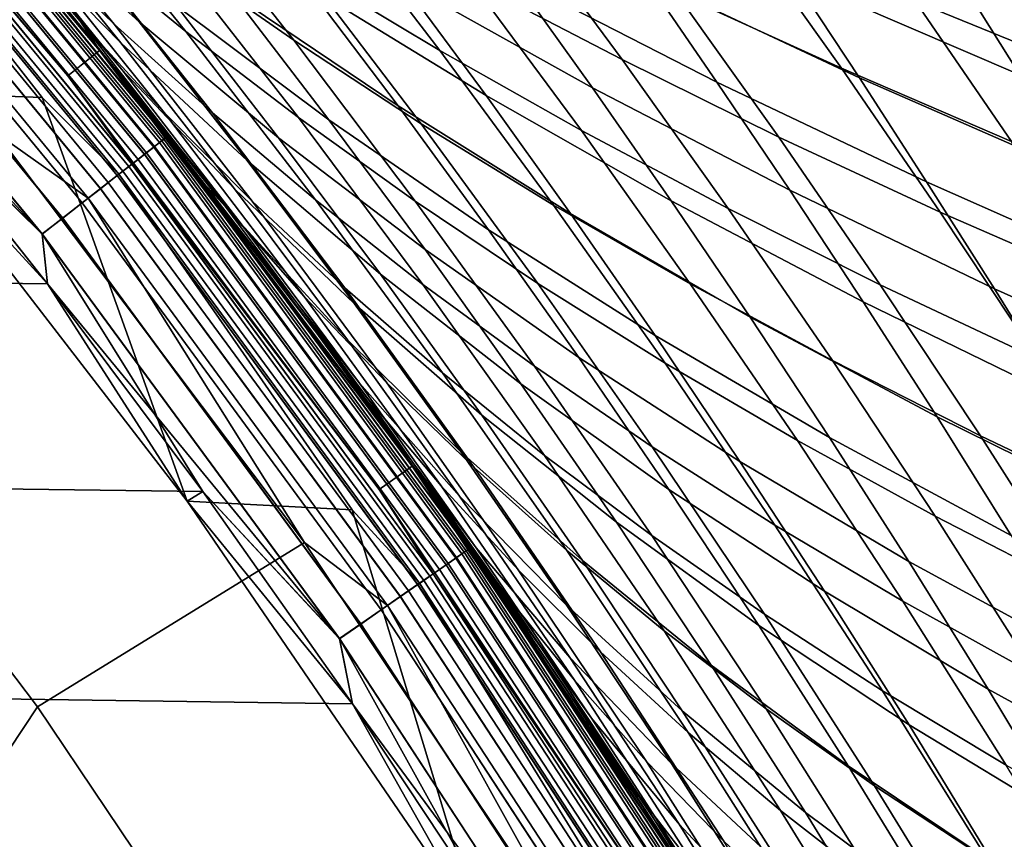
# Model space of a CAD drawing. Header units: metres. Extents: x -25 to 132, y -25 to 25.
# Tile 149 of 256: x 19.33 to 21.98, y 13.46 to 15.67. Entities that reach past the tile are written whole.
import ezdxf

# ---------------------------------------------------------------- set-up
doc = ezdxf.new("R2010")
doc.units = ezdxf.units.M
doc.layers.add('solid_12_061_071_XXX', color=7, linetype='CONTINUOUS')

msp = doc.modelspace()

# ---------------------------------------------------------------- linework, layer by layer
at = {"layer": 'solid_12_061_071_XXX'}
for points in [[(19.54442, 15.586135, 100.201744), (18.639751, 16.65748, 100.201744), (18.558386, 16.584763, 112.706161), (19.459101, 15.518101, 112.706161)], [(18.849251, 16.415827, 100.166801), (18.639751, 16.65748, 100.201744), (19.54442, 15.586135, 100.201744)], [(19.656219, 15.447753, 16.565027), (19.545805, 15.587223, 0.5), (18.641071, 16.658646, 0.5), (19.409792, 15.756267, 16.934931)], [(18.848827, 16.415459, 0.428843), (18.641071, 16.658646, 0.5), (19.545805, 15.587223, 0.5)], [(18.641071, 16.658646, 99), (19.545805, 15.587223, 99), (19.244074, 15.958245, 87.241516), (18.939718, 16.318304, 86.859993)], [(18.848896, 16.415518, 99.070518), (19.545805, 15.587223, 99), (18.641071, 16.658646, 99)], [(18.760536, 16.338566, 112.877182), (19.459101, 15.518101, 112.706161), (18.558386, 16.584763, 112.706161)], [(18.726673, 16.309074, 100.003029), (19.389662, 15.459431, 100), (18.927996, 15.477331, 100), (18.492214, 16.522438, 100)], [(19.706413, 15.338118, 100.100952), (18.831547, 16.40041, 100.100952), (18.842587, 16.410023, 100.132843), (19.717964, 15.347108, 100.132843)], [(18.848827, 16.415459, 0.428843), (19.724497, 15.352192, 0.428843), (19.712515, 15.342866, 0.359065), (18.837378, 16.405485, 0.359065)], [(19.724569, 15.352248, 99.070518), (18.848896, 16.415518, 99.070518), (18.837513, 16.405605, 99.14032), (19.712656, 15.342977, 99.14032)], [(19.717964, 15.347108, 100.132843), (18.842587, 16.410023, 100.132843), (18.849251, 16.415827, 100.166801), (19.724939, 15.352537, 100.166801)], [(18.848827, 16.415459, 0.428843), (19.545805, 15.587223, 0.5), (19.724497, 15.352192, 0.428843)], [(19.724569, 15.352248, 99.070518), (19.545805, 15.587223, 99), (18.848896, 16.415518, 99.070518)], [(19.724939, 15.352537, 100.166801), (18.849251, 16.415827, 100.166801), (19.54442, 15.586135, 100.201744)], [(18.818546, 16.389088, 0.292163), (19.69281, 15.327529, 0.292163), (19.665785, 15.306495, 0.229499), (18.792723, 16.366596, 0.229499)], [(19.69302, 15.327693, 99.207253), (18.818748, 16.389261, 99.207253), (18.792984, 16.366823, 99.269958), (19.666059, 15.306708, 99.269958)], [(19.671135, 15.310658, 100.047203), (18.797834, 16.371048, 100.047203), (18.816475, 16.387283, 100.072105), (19.690641, 15.325842, 100.072105)], [(19.690641, 15.325842, 100.072105), (18.816475, 16.387283, 100.072105), (18.831547, 16.40041, 100.100952), (19.706413, 15.338118, 100.100952)], [(18.837378, 16.405485, 0.359065), (19.712515, 15.342866, 0.359065), (19.69281, 15.327529, 0.292163), (18.818546, 16.389088, 0.292163)], [(19.712656, 15.342977, 99.14032), (18.837513, 16.405605, 99.14032), (18.818748, 16.389261, 99.207253), (19.69302, 15.327693, 99.207253)], [(18.792723, 16.366596, 0.229499), (19.665785, 15.306495, 0.229499), (19.63199, 15.280192, 0.172354), (18.760429, 16.338472, 0.172354)], [(19.666059, 15.306708, 99.269958), (18.792984, 16.366823, 99.269958), (18.760746, 16.338749, 99.327164), (19.632322, 15.280451, 99.327164)], [(19.648493, 15.293036, 100.027), (18.776197, 16.352205, 100.027), (18.797834, 16.371048, 100.047203), (19.671135, 15.310658, 100.047203)], [(19.604746, 15.534933, 18.1369), (19.158802, 16.06052, 17.319479), (18.903141, 16.360661, 17.719604), (19.280058, 15.936296, 18.654728)], [(18.937243, 16.370224, 85.717216), (19.331888, 15.901996, 86.23175), (19.584206, 15.657393, 85.942322), (19.205074, 16.120754, 85.442764)], [(18.983341, 16.355886, 20.824303), (19.358847, 16.025715, 21.90509), (19.651258, 15.664145, 21.37718), (19.293407, 15.98825, 20.281797)], [(18.760429, 16.338472, 0.172354), (19.63199, 15.280192, 0.172354), (19.592117, 15.249158, 0.121892), (18.722326, 16.305288, 0.121892)], [(19.632322, 15.280451, 99.327164), (18.760746, 16.338749, 99.327164), (18.722692, 16.305607, 99.377686), (19.592501, 15.249455, 99.377686)], [(19.596668, 15.252699, 100.003029), (18.726673, 16.309074, 100.003029), (18.752232, 16.331333, 100.012123), (19.623413, 15.273516, 100.012123)], [(19.632103, 15.28028, 112.877182), (18.760536, 16.338566, 112.877182), (18.737247, 16.318283, 113.046471), (19.607733, 15.261312, 113.046471)], [(19.623413, 15.273516, 100.012123), (18.752232, 16.331333, 100.012123), (18.776197, 16.352205, 100.027), (19.648493, 15.293036, 100.027)], [(19.632103, 15.28028, 112.877182), (19.459101, 15.518101, 112.706161), (18.760536, 16.338566, 112.877182)], [(18.722326, 16.305288, 0.121892), (19.592117, 15.249158, 0.121892), (19.546978, 15.214025, 0.079142), (18.67919, 16.267721, 0.079142)], [(19.592501, 15.249455, 99.377686), (18.722692, 16.305607, 99.377686), (18.679598, 16.268076, 99.420509), (19.547405, 15.214356, 99.420509)], [(19.607733, 15.261312, 113.046471), (18.737247, 16.318283, 113.046471), (18.699492, 16.285402, 113.211105), (19.568222, 15.230559, 113.211105)], [(19.596668, 15.252699, 100.003029), (19.389662, 15.459431, 100), (18.726673, 16.309074, 100.003029)], [(19.492197, 15.665988, 87.023964), (19.089848, 16.153944, 86.515305), (18.939718, 16.318304, 86.859993), (19.244074, 15.958245, 87.241516)], [(18.953238, 16.323805, 19.19224), (19.293407, 15.98825, 20.281797), (19.602104, 15.607555, 19.758593), (19.280058, 15.936296, 18.654728)], [(19.113899, 16.322521, 84.661499), (19.484793, 15.876698, 85.165367), (19.777132, 15.637538, 84.886162), (19.4212, 16.07929, 84.398033)], [(19.568222, 15.230559, 113.211105), (18.699492, 16.285402, 113.211105), (18.647764, 16.240353, 113.368919), (19.514093, 15.188428, 113.368919)], [(18.67919, 16.267721, 0.079142), (19.546978, 15.214025, 0.079142), (19.497494, 15.175508, 0.044977), (18.631903, 16.226538, 0.044977)], [(19.547405, 15.214356, 99.420509), (18.679598, 16.268076, 99.420509), (18.632343, 16.226923, 99.454758), (19.497955, 15.175868, 99.454758)], [(19.39183, 16.269516, 83.640076), (19.739151, 15.843318, 84.130852), (20.068352, 15.614464, 83.860794), (19.735186, 16.037329, 83.386124)], [(18.631903, 16.226538, 0.044977), (19.497494, 15.175508, 0.044977), (19.444674, 15.134397, 0.020093), (18.581427, 16.182579, 0.020093)], [(19.497955, 15.175868, 99.454758), (18.632343, 16.226923, 99.454758), (18.581892, 16.182983, 99.479729), (19.44516, 15.134775, 99.479729)], [(19.514093, 15.188428, 113.368919), (18.647764, 16.240353, 113.368919), (19.266027, 15.364128, 113.5177)], [(19.768414, 16.217562, 82.658684), (20.09273, 15.808471, 83.134224), (20.462217, 15.586196, 82.881134), (20.151348, 15.992557, 82.422348)], [(18.581427, 16.182579, 0.020093), (19.444674, 15.134397, 0.020093), (19.389593, 15.091527, 0.004998), (18.528793, 16.13674, 0.004998)], [(19.44516, 15.134775, 99.479729), (18.581892, 16.182983, 99.479729), (18.529272, 16.137157, 99.494911), (19.390095, 15.091917, 99.494911)], [(19.089848, 16.153944, 86.515305), (19.492197, 15.665988, 87.023964), (19.718544, 15.419693, 86.725891), (19.331888, 15.901996, 86.23175)], [(20.243811, 16.168686, 81.72683), (20.545937, 15.774453, 82.185005), (20.953665, 15.561909, 81.948776), (20.664074, 15.953962, 81.507683)], [(18.528793, 16.13674, 0.004998), (19.389593, 15.091527, 0.004998), (18.518532, 16.041004)], [(19.390095, 15.091917, 99.494911), (18.529272, 16.137157, 99.494911), (18.969107, 15.505578, 99.5)], [(19.205074, 16.120754, 85.442764), (19.584206, 15.657393, 85.942322), (19.848858, 15.418087, 85.649849), (19.484793, 15.876698, 85.165367)], [(20.817471, 16.124512, 80.853188), (21.098515, 15.743129, 81.291954), (21.545027, 15.538839, 81.077225), (21.275574, 15.918505, 80.655884)], [(19.4212, 16.07929, 84.398033), (19.777132, 15.637538, 84.886162), (20.080675, 15.405528, 84.603325), (19.739151, 15.843318, 84.130852)], [(19.64455, 16.06591, 25.134111), (20.106571, 15.759961, 26.198725), (20.349834, 15.436944, 25.678576), (19.903833, 15.738308, 24.598866)], [(19.863983, 16.072561, 26.736568), (20.359688, 15.773836, 27.789116), (20.586752, 15.465245, 27.266691), (20.106571, 15.759961, 26.198725)], [(20.133797, 16.072653, 28.328827), (20.662668, 15.781617, 29.368372), (20.873543, 15.486276, 28.844408), (20.359688, 15.773836, 27.789116)], [(20.453398, 16.067797, 29.909201), (21.014795, 15.784761, 30.934616), (21.209564, 15.501568, 30.409876), (20.662668, 15.781617, 29.368372)], [(21.483543, 16.089266, 80.04261), (21.744961, 15.718899, 80.460335), (22.228159, 15.521468, 80.271851), (21.977413, 15.890519, 79.871841)], [(-18.518618, 16.040905), (18.969107, 15.505577), (19.40428, 14.957401), (-18.969191, 15.505476)], [(19.389593, 15.091527, 0.004998), (18.969107, 15.505577), (18.518532, 16.041004)], [(19.926769, 15.119481, 17.638754), (19.409792, 15.756267, 16.934931), (19.158802, 16.06052, 17.319479), (19.604746, 15.534933, 18.1369)], [(19.476004, 16.050945, 23.523106), (19.903833, 15.738308, 24.598866), (20.163244, 15.399614, 24.081722), (19.751919, 15.707046, 22.991175)], [(19.735186, 16.037329, 83.386124), (20.068352, 15.614464, 83.860794), (20.412149, 15.388896, 83.592606), (20.09273, 15.808471, 83.134224)], [(20.82198, 16.059347, 31.475803), (21.415081, 15.784692, 32.486202), (21.59392, 15.512645, 31.961437), (21.014795, 15.784761, 30.934616)], [(21.238504, 16.048635, 33.026985), (21.862673, 15.782437, 34.020985), (22.025795, 15.520621, 33.496979), (21.415081, 15.784692, 32.486202)], [(19.358847, 16.025715, 21.90509), (19.751919, 15.707046, 22.991175), (20.027361, 15.351354, 22.477747), (19.651258, 15.664145, 21.37718)], [(21.702093, 16.036621, 34.560585), (22.356531, 15.77914, 35.537285), (22.50419, 15.52671, 35.014801), (21.862673, 15.782437, 34.020985)], [(19.293407, 15.98825, 20.281797), (19.651258, 15.664145, 21.37718), (19.942533, 15.290051, 20.868172), (19.602104, 15.607555, 19.758593)], [(20.151348, 15.992557, 82.422348), (20.462217, 15.586196, 82.881134), (20.843939, 15.370764, 82.627213), (20.545937, 15.774453, 82.185005)], [(19.545805, 15.587223, 99), (19.539572, 15.595035, 87.607056), (19.244074, 15.958245, 87.241516)], [(19.492197, 15.665988, 87.023964), (19.244074, 15.958245, 87.241516), (19.539572, 15.595035, 87.607056)], [(19.280058, 15.936296, 18.654728), (19.602104, 15.607555, 19.758593), (19.908937, 15.213572, 19.254681), (19.604746, 15.534933, 18.1369)], [(20.664074, 15.953962, 81.507683), (20.953665, 15.561909, 81.948776), (21.376078, 15.353244, 81.715988), (21.098515, 15.743129, 81.291954)], [(21.275574, 15.918505, 80.655884), (21.545027, 15.538839, 81.077225), (22.003408, 15.340915, 80.864555), (21.744961, 15.718899, 80.460335)], [(19.331888, 15.901996, 86.23175), (19.718544, 15.419693, 86.725891), (19.955713, 15.180575, 86.421989), (19.584206, 15.657393, 85.942322)], [(21.977413, 15.890519, 79.871841), (22.228159, 15.521468, 80.271851), (22.72349, 15.327902, 80.089066), (22.482903, 15.69564, 79.706535)], [(19.484793, 15.876698, 85.165367), (19.848858, 15.418087, 85.649849), (20.126566, 15.18357, 85.355446), (19.777132, 15.637538, 84.886162)], [(19.739151, 15.843318, 84.130852), (20.080675, 15.405528, 84.603325), (20.396015, 15.180531, 84.317734), (20.068352, 15.614464, 83.860794)], [(20.09273, 15.808471, 83.134224), (20.412149, 15.388896, 83.592606), (20.768444, 15.169836, 83.323372), (20.462217, 15.586196, 82.881134)], [(20.359688, 15.773836, 27.789116), (20.873543, 15.486276, 28.844408), (21.085716, 15.181564, 28.33729), (20.586752, 15.465245, 27.266691)], [(20.545937, 15.774453, 82.185005), (20.843939, 15.370764, 82.627213), (21.239342, 15.16084, 82.374527), (20.953665, 15.561909, 81.948776)], [(20.662668, 15.781617, 29.368372), (21.209564, 15.501568, 30.409876), (21.406048, 15.20959, 29.901556), (20.873543, 15.486276, 28.844408)], [(21.014795, 15.784761, 30.934616), (21.59392, 15.512645, 31.961437), (21.774803, 15.232338, 31.452667), (21.209564, 15.501568, 30.409876)], [(21.415081, 15.784692, 32.486202), (22.025795, 15.520621, 33.496979), (22.191259, 15.251026, 32.988529), (21.59392, 15.512645, 31.961437)], [(21.862673, 15.782437, 34.020985), (22.50419, 15.52671, 35.014801), (22.654461, 15.266949, 34.507446), (22.025795, 15.520621, 33.496979)], [(19.926769, 15.119481, 17.638754), (19.656219, 15.447753, 16.565027), (19.409792, 15.756267, 16.934931)], [(20.106571, 15.759961, 26.198725), (20.586752, 15.465245, 27.266691), (20.81464, 15.146664, 26.761528), (20.349834, 15.436944, 25.678576)], [(19.903833, 15.738308, 24.598866), (20.349834, 15.436944, 25.678576), (20.593401, 15.103288, 25.176105), (20.163244, 15.399614, 24.081722)], [(21.098515, 15.743129, 81.291954), (21.376078, 15.353244, 81.715988), (21.811159, 15.151076, 81.484474), (21.545027, 15.538839, 81.077225)], [(21.744961, 15.718899, 80.460335), (22.003408, 15.340915, 80.864555), (22.476057, 15.145173, 80.659004), (22.228159, 15.521468, 80.271851)], [(19.751919, 15.707046, 22.991175), (20.163244, 15.399614, 24.081722), (20.422386, 15.049608, 23.582664), (20.027361, 15.351354, 22.477747)], [(19.492197, 15.665988, 87.023964), (19.539572, 15.595035, 87.607056), (19.885649, 15.16328, 87.511749)], [(19.492197, 15.665988, 87.023964), (19.885649, 15.16328, 87.511749), (20.096703, 14.923276, 87.199631), (19.718544, 15.419693, 86.725891)], [(19.584206, 15.657393, 85.942322), (19.955713, 15.180575, 86.421989), (20.205664, 14.946614, 86.11496), (19.848858, 15.418087, 85.649849)], [(19.651258, 15.664145, 21.37718), (20.027361, 15.351354, 22.477747), (20.301899, 14.983644, 21.982811), (19.942533, 15.290051, 20.868172)], [(19.777132, 15.637538, 84.886162), (20.126566, 15.18357, 85.355446), (20.416027, 14.956071, 85.057533), (20.080675, 15.405528, 84.603325)], [(20.068352, 15.614464, 83.860794), (20.396015, 15.180531, 84.317734), (20.726355, 14.958758, 84.033875), (20.412149, 15.388896, 83.592606)], [(20.387596, 14.465749, 100.201744), (19.54442, 15.586135, 100.201744), (19.459101, 15.518101, 112.706161), (20.298594, 14.402611, 112.706161)], [(19.545805, 15.587223, 99), (19.826181, 15.229004, 87.957153), (19.539572, 15.595035, 87.607056)], [(19.885649, 15.16328, 87.511749), (19.539572, 15.595035, 87.607056), (19.826181, 15.229004, 87.957153)], [(19.724939, 15.352537, 100.166801), (19.54442, 15.586135, 100.201744), (20.387596, 14.465749, 100.201744)], [(20.597668, 14.168137, 15.219854), (20.389038, 14.466759, 0.5), (19.545805, 15.587223, 0.5), (20.368748, 14.495314, 15.536815)], [(19.724497, 15.352192, 0.428843), (19.545805, 15.587223, 0.5), (20.389038, 14.466759, 0.5)], [(20.135479, 14.817641, 15.866445), (20.368748, 14.495314, 15.536815), (19.545805, 15.587223, 0.5)], [(19.898014, 15.135028, 16.209047), (20.135479, 14.817641, 15.866445), (19.545805, 15.587223, 0.5)], [(19.656219, 15.447753, 16.565027), (19.898014, 15.135028, 16.209047), (19.545805, 15.587223, 0.5)], [(19.545805, 15.587223, 99), (20.389038, 14.466759, 99), (20.104141, 14.860132, 88.292259), (19.826181, 15.229004, 87.957153)], [(19.724569, 15.352248, 99.070518), (20.389038, 14.466759, 99), (19.545805, 15.587223, 99)], [(19.602104, 15.607555, 19.758593), (19.942533, 15.290051, 20.868172), (20.232208, 14.903203, 20.378054), (19.908937, 15.213572, 19.254681)], [(20.462217, 15.586196, 82.881134), (20.768444, 15.169836, 83.323372), (21.137545, 14.957534, 83.053497), (20.843939, 15.370764, 82.627213)], [(20.953665, 15.561909, 81.948776), (21.239342, 15.16084, 82.374527), (21.649923, 14.954769, 82.12532), (21.376078, 15.353244, 81.715988)], [(19.604746, 15.534933, 18.1369), (19.908937, 15.213572, 19.254681), (20.213408, 14.806065, 18.770056), (19.926769, 15.119481, 17.638754)], [(21.545027, 15.538839, 81.077225), (21.811159, 15.151076, 81.484474), (22.258688, 14.955219, 81.255325), (22.003408, 15.340915, 80.864555)], [(19.632103, 15.28028, 112.877182), (20.298594, 14.402611, 112.706161), (19.459101, 15.518101, 112.706161)], [(21.59392, 15.512645, 31.961437), (22.191259, 15.251026, 32.988529), (22.358866, 14.973505, 32.495621), (21.774803, 15.232338, 31.452667)], [(-18.969191, 15.505476), (19.40428, 14.957401), (19.823538, 14.397126), (-19.40436, 14.957298)], [(19.390095, 15.091917, 99.494911), (18.969107, 15.505578, 99.5), (18.927984, 15.477334, 99.5), (19.40428, 14.957402, 99.5)], [(19.389593, 15.091527, 0.004998), (19.40428, 14.957401), (18.969107, 15.505577)], [(20.873543, 15.486276, 28.844408), (21.406048, 15.20959, 29.901556), (21.603956, 14.908624, 29.409634), (21.085716, 15.181564, 28.33729)], [(21.209564, 15.501568, 30.409876), (21.774803, 15.232338, 31.452667), (21.95751, 14.943607, 30.959866), (21.406048, 15.20959, 29.901556)], [(18.927984, 15.477334, 99.5), (19.780718, 14.371491, 99.5), (19.40428, 14.957402, 99.5)], [(18.927996, 15.477331, 100), (19.780659, 14.371572, 100), (19.780718, 14.371491, 99.5), (18.927984, 15.477334, 99.5)], [(19.780659, 14.371572, 100), (18.927996, 15.477331, 100), (19.389662, 15.459431, 100)], [(19.596668, 15.252699, 100.003029), (20.22604, 14.347836, 100), (19.780659, 14.371572, 100), (19.389662, 15.459431, 100)], [(20.586752, 15.465245, 27.266691), (21.085716, 15.181564, 28.33729), (21.298866, 14.867267, 27.846998), (20.81464, 15.146664, 26.761528)], [(20.245584, 14.689713, 17.160288), (19.898014, 15.135028, 16.209047), (19.656219, 15.447753, 16.565027), (19.926769, 15.119481, 17.638754)], [(20.349834, 15.436944, 25.678576), (20.81464, 15.146664, 26.761528), (21.043009, 14.817873, 26.273613), (20.593401, 15.103288, 25.176105)], [(19.718544, 15.419693, 86.725891), (20.096703, 14.923276, 87.199631), (20.319118, 14.690256, 86.881767), (19.955713, 15.180575, 86.421989)], [(19.848858, 15.418087, 85.649849), (20.205664, 14.946614, 86.11496), (20.469105, 14.717312, 85.805923), (20.126566, 15.18357, 85.355446)], [(20.080675, 15.405528, 84.603325), (20.416027, 14.956071, 85.057533), (20.717829, 14.735451, 84.756996), (20.396015, 15.180531, 84.317734)], [(20.163244, 15.399614, 24.081722), (20.593401, 15.103288, 25.176105), (20.836903, 14.758774, 24.691298), (20.422386, 15.049608, 23.582664)], [(20.412149, 15.388896, 83.592606), (20.726355, 14.958758, 84.033875), (21.069735, 14.743393, 83.7491), (20.768444, 15.169836, 83.323372)], [(20.097189, 14.259706, 113.5177), (19.266027, 15.364128, 113.5177), (18.573124, 14.880404, 114.731659), (19.377546, 13.816586, 114.731659)], [(19.514093, 15.188428, 113.368919), (19.266027, 15.364128, 113.5177), (20.097189, 14.259706, 113.5177)], [(20.521433, 14.229244, 100.100952), (19.706413, 15.338118, 100.100952), (19.717964, 15.347108, 100.132843), (20.533461, 14.237585, 100.132843)], [(19.724497, 15.352192, 0.428843), (20.540262, 14.242302, 0.428843), (20.527784, 14.233649, 0.359065), (19.712515, 15.342866, 0.359065)], [(20.540339, 14.242353, 99.070518), (19.724569, 15.352248, 99.070518), (19.712656, 15.342977, 99.14032), (20.527933, 14.233752, 99.14032)], [(20.533461, 14.237585, 100.132843), (19.717964, 15.347108, 100.132843), (19.724939, 15.352537, 100.166801), (20.540724, 14.242621, 100.166801)], [(19.724497, 15.352192, 0.428843), (20.389038, 14.466759, 0.5), (20.540262, 14.242302, 0.428843)], [(20.540339, 14.242353, 99.070518), (20.389038, 14.466759, 99), (19.724569, 15.352248, 99.070518)], [(20.540724, 14.242621, 100.166801), (19.724939, 15.352537, 100.166801), (20.387596, 14.465749, 100.201744)], [(20.027361, 15.351354, 22.477747), (20.422386, 15.049608, 23.582664), (20.680859, 14.688066, 23.101681), (20.301899, 14.983644, 21.982811)], [(20.843939, 15.370764, 82.627213), (21.137545, 14.957534, 83.053497), (21.520851, 14.750672, 82.784988), (21.239342, 15.16084, 82.374527)], [(21.376078, 15.353244, 81.715988), (21.649923, 14.954769, 82.12532), (22.073753, 14.755127, 81.877678), (21.811159, 15.151076, 81.484474)], [(19.69281, 15.327529, 0.292163), (20.507265, 14.219421, 0.292163), (20.479122, 14.199908, 0.229499), (19.665785, 15.306495, 0.229499)], [(20.507484, 14.219573, 99.207253), (19.69302, 15.327693, 99.207253), (19.666059, 15.306708, 99.269958), (20.479408, 14.200106, 99.269958)], [(20.484694, 14.203771, 100.047203), (19.671135, 15.310658, 100.047203), (19.690641, 15.325842, 100.072105), (20.505009, 14.217856, 100.072105)], [(20.505009, 14.217856, 100.072105), (19.690641, 15.325842, 100.072105), (19.706413, 15.338118, 100.100952), (20.521433, 14.229244, 100.100952)], [(19.712515, 15.342866, 0.359065), (20.527784, 14.233649, 0.359065), (20.507265, 14.219421, 0.292163), (19.69281, 15.327529, 0.292163)], [(20.527933, 14.233752, 99.14032), (19.712656, 15.342977, 99.14032), (19.69302, 15.327693, 99.207253), (20.507484, 14.219573, 99.207253)], [(19.665785, 15.306495, 0.229499), (20.479122, 14.199908, 0.229499), (20.443932, 14.175507, 0.172354), (19.63199, 15.280192, 0.172354)], [(20.479408, 14.200106, 99.269958), (19.666059, 15.306708, 99.269958), (19.632322, 15.280451, 99.327164), (20.444277, 14.175747, 99.327164)], [(20.461117, 14.187422, 100.027), (19.648493, 15.293036, 100.027), (19.671135, 15.310658, 100.047203), (20.484694, 14.203771, 100.047203)], [(19.63199, 15.280192, 0.172354), (20.443932, 14.175507, 0.172354), (20.402411, 14.146716, 0.121892), (19.592117, 15.249158, 0.121892)], [(20.444277, 14.175747, 99.327164), (19.632322, 15.280451, 99.327164), (19.592501, 15.249455, 99.377686), (20.402809, 14.146993, 99.377686)], [(20.407146, 14.150002, 100.003029), (19.596668, 15.252699, 100.003029), (19.623413, 15.273516, 100.012123), (20.434999, 14.169313, 100.012123)], [(20.44405, 14.175589, 112.877182), (19.632103, 15.28028, 112.877182), (19.607733, 15.261312, 113.046471), (20.418671, 14.157991, 113.046471)], [(20.434999, 14.169313, 100.012123), (19.623413, 15.273516, 100.012123), (19.648493, 15.293036, 100.027), (20.461117, 14.187422, 100.027)], [(20.44405, 14.175589, 112.877182), (20.298594, 14.402611, 112.706161), (19.632103, 15.28028, 112.877182)], [(19.942533, 15.290051, 20.868172), (20.301899, 14.983644, 21.982811), (20.575106, 14.60369, 21.506353), (20.232208, 14.903203, 20.378054)], [(19.592117, 15.249158, 0.121892), (20.402411, 14.146716, 0.121892), (20.355404, 14.114122, 0.079142), (19.546978, 15.214025, 0.079142)], [(20.402809, 14.146993, 99.377686), (19.592501, 15.249455, 99.377686), (19.547405, 15.214356, 99.420509), (20.355848, 14.11443, 99.420509)], [(20.418671, 14.157991, 113.046471), (19.607733, 15.261312, 113.046471), (19.568222, 15.230559, 113.211105), (20.377525, 14.129462, 113.211105)], [(20.407146, 14.150002, 100.003029), (20.22604, 14.347836, 100), (19.596668, 15.252699, 100.003029)], [(19.546978, 15.214025, 0.079142), (20.355404, 14.114122, 0.079142), (20.303873, 14.078392, 0.044977), (19.497494, 15.175508, 0.044977)], [(20.355848, 14.11443, 99.420509), (19.547405, 15.214356, 99.420509), (19.497955, 15.175868, 99.454758), (20.304352, 14.078725, 99.454758)], [(20.377525, 14.129462, 113.211105), (19.568222, 15.230559, 113.211105), (19.514093, 15.188428, 113.368919), (20.321157, 14.090377, 113.368919)], [(19.885649, 15.16328, 87.511749), (19.826181, 15.229004, 87.957153), (20.104141, 14.860132, 88.292259), (20.269583, 14.64594, 87.978645)], [(19.908937, 15.213572, 19.254681), (20.232208, 14.903203, 20.378054), (20.519825, 14.503373, 19.906818), (20.213408, 14.806065, 18.770056)], [(21.774803, 15.232338, 31.452667), (22.358866, 14.973505, 32.495621), (22.528404, 14.6879, 32.018215), (21.95751, 14.943607, 30.959866)], [(20.321157, 14.090377, 113.368919), (19.514093, 15.188428, 113.368919), (20.097189, 14.259706, 113.5177)], [(21.406048, 15.20959, 29.901556), (21.95751, 14.943607, 30.959866), (22.141771, 14.646249, 30.483006), (21.603956, 14.908624, 29.409634)], [(19.497494, 15.175508, 0.044977), (20.303873, 14.078392, 0.044977), (20.248867, 14.040252, 0.020093), (19.444674, 15.134397, 0.020093)], [(20.304352, 14.078725, 99.454758), (19.497955, 15.175868, 99.454758), (19.44516, 15.134775, 99.479729), (20.249374, 14.040604, 99.479729)], [(19.885649, 15.16328, 87.511749), (20.269583, 14.64594, 87.978645), (20.465769, 14.41284, 87.652969), (20.096703, 14.923276, 87.199631)], [(19.955713, 15.180575, 86.421989), (20.319118, 14.690256, 86.881767), (20.55476, 14.462228, 86.560722), (20.205664, 14.946614, 86.11496)], [(20.126566, 15.18357, 85.355446), (20.469105, 14.717312, 85.805923), (20.744839, 14.494869, 85.493507), (20.416027, 14.956071, 85.057533)], [(20.396015, 15.180531, 84.317734), (20.717829, 14.735451, 84.756996), (21.035021, 14.517977, 84.458054), (20.726355, 14.958758, 84.033875)], [(20.768444, 15.169836, 83.323372), (21.069735, 14.743393, 83.7491), (21.426476, 14.53468, 83.463898), (21.137545, 14.957534, 83.053497)], [(21.085716, 15.181564, 28.33729), (21.603956, 14.908624, 29.409634), (21.802992, 14.598455, 28.934088), (21.298866, 14.867267, 27.846998)], [(21.239342, 15.16084, 82.374527), (21.520851, 14.750672, 82.784988), (21.919815, 14.547616, 82.520012), (21.649923, 14.954769, 82.12532)], [(19.444674, 15.134397, 0.020093), (20.248867, 14.040252, 0.020093), (20.191509, 14.000481, 0.004998), (19.389593, 15.091527, 0.004998)], [(20.249374, 14.040604, 99.479729), (19.44516, 15.134775, 99.479729), (19.390095, 15.091917, 99.494911), (20.192032, 14.000843, 99.494911)], [(20.560545, 14.245482, 16.7015), (20.135479, 14.817641, 15.866445), (19.898014, 15.135028, 16.209047), (20.245584, 14.689713, 17.160288)], [(20.81464, 15.146664, 26.761528), (21.298866, 14.867267, 27.846998), (21.512674, 14.543167, 27.373507), (21.043009, 14.817873, 26.273613)], [(21.811159, 15.151076, 81.484474), (22.073753, 14.755127, 81.877678), (22.510592, 14.561721, 81.63269), (22.258688, 14.955219, 81.255325)], [(19.926769, 15.119481, 17.638754), (20.213408, 14.806065, 18.770056), (20.515011, 14.384811, 18.304712), (20.245584, 14.689713, 17.160288)], [(19.389593, 15.091527, 0.004998), (20.191509, 14.000481, 0.004998), (19.40428, 14.957401)], [(19.390095, 15.091917, 99.494911), (19.40428, 14.957402, 99.5), (19.823536, 14.397127, 99.5)], [(20.192032, 14.000843, 99.494911), (19.390095, 15.091917, 99.494911), (19.823536, 14.397127, 99.5)], [(20.593401, 15.103288, 25.176105), (21.043009, 14.817873, 26.273613), (21.271515, 14.478656, 25.802921), (20.836903, 14.758774, 24.691298)], [(20.422386, 15.049608, 23.582664), (20.836903, 14.758774, 24.691298), (21.079966, 14.403181, 24.224133), (20.680859, 14.688066, 23.101681)], [(20.301899, 14.983644, 21.982811), (20.680859, 14.688066, 23.101681), (20.938261, 14.314765, 22.638756), (20.575106, 14.60369, 21.506353)], [(-19.40436, 14.957298), (19.823538, 14.397126), (20.226665, 13.825048), (-19.823614, 14.397021)], [(19.780718, 14.371491, 99.5), (19.823536, 14.397127, 99.5), (19.40428, 14.957402, 99.5)], [(20.191509, 14.000481, 0.004998), (19.823538, 14.397126), (19.40428, 14.957401)], [(20.416027, 14.956071, 85.057533), (20.744839, 14.494869, 85.493507), (21.033447, 14.279147, 85.178604), (20.717829, 14.735451, 84.756996)], [(20.726355, 14.958758, 84.033875), (21.035021, 14.517977, 84.458054), (21.365786, 14.306787, 84.158371), (21.069735, 14.743393, 83.7491)], [(21.137545, 14.957534, 83.053497), (21.426476, 14.53468, 83.463898), (21.797935, 14.331318, 83.180199), (21.520851, 14.750672, 82.784988)], [(21.649923, 14.954769, 82.12532), (21.919815, 14.547616, 82.520012), (22.33259, 14.350901, 82.256874), (22.073753, 14.755127, 81.877678)], [(20.096703, 14.923276, 87.199631), (20.465769, 14.41284, 87.652969), (20.673857, 14.186502, 87.321655), (20.319118, 14.690256, 86.881767)], [(20.205664, 14.946614, 86.11496), (20.55476, 14.462228, 86.560722), (20.804323, 14.238708, 86.23761), (20.469105, 14.717312, 85.805923)], [(21.95751, 14.943607, 30.959866), (22.528404, 14.6879, 32.018215), (22.699625, 14.39401, 31.556295), (22.141771, 14.646249, 30.483006)], [(20.232208, 14.903203, 20.378054), (20.575106, 14.60369, 21.506353), (20.846548, 14.211267, 21.048367), (20.519825, 14.503373, 19.906818)], [(21.603956, 14.908624, 29.409634), (22.141771, 14.646249, 30.483006), (22.327311, 14.340053, 30.022066), (21.802992, 14.598455, 28.934088)], [(18.835278, 12.999197, 115.914597), (19.377546, 13.816586, 114.731659), (18.573124, 14.880404, 114.731659), (18.072718, 14.040076, 115.914597)], [(20.389038, 14.466759, 99), (20.373688, 14.48837, 88.613052), (20.104141, 14.860132, 88.292259)], [(20.643354, 14.114133, 88.424652), (20.269583, 14.64594, 87.978645), (20.104141, 14.860132, 88.292259), (20.373688, 14.48837, 88.613052)], [(21.298866, 14.867267, 27.846998), (21.802992, 14.598455, 28.934088), (22.002859, 14.278872, 28.474894), (21.512674, 14.543167, 27.373507)], [(20.870956, 13.78668, 16.26239), (20.368748, 14.495314, 15.536815), (20.135479, 14.817641, 15.866445), (20.560545, 14.245482, 16.7015)], [(21.043009, 14.817873, 26.273613), (21.512674, 14.543167, 27.373507), (21.726816, 14.209051, 26.916798), (21.271515, 14.478656, 25.802921)], [(20.213408, 14.806065, 18.770056), (20.519825, 14.503373, 19.906818), (20.804907, 14.090338, 19.454458), (20.515011, 14.384811, 18.304712)], [(20.836903, 14.758774, 24.691298), (21.271515, 14.478656, 25.802921), (21.499811, 14.128796, 25.349438), (21.079966, 14.403181, 24.224133)], [(21.069735, 14.743393, 83.7491), (21.365786, 14.306787, 84.158371), (21.710457, 14.102119, 83.858467), (21.426476, 14.53468, 83.463898)], [(21.520851, 14.750672, 82.784988), (21.797935, 14.331318, 83.180199), (22.185514, 14.131696, 82.900093), (21.919815, 14.547616, 82.520012)], [(20.469105, 14.717312, 85.805923), (20.804323, 14.238708, 86.23761), (21.066711, 14.021862, 85.911263), (20.744839, 14.494869, 85.493507)], [(20.717829, 14.735451, 84.756996), (21.033447, 14.279147, 85.178604), (21.33783, 14.066473, 84.865196), (21.035021, 14.517977, 84.458054)], [(20.245584, 14.689713, 17.160288), (20.515011, 14.384811, 18.304712), (20.813135, 13.949651, 17.85865), (20.560545, 14.245482, 16.7015)], [(20.319118, 14.690256, 86.881767), (20.673857, 14.186502, 87.321655), (20.895615, 13.964971, 86.987129), (20.55476, 14.462228, 86.560722)], [(20.680859, 14.688066, 23.101681), (21.079966, 14.403181, 24.224133), (21.32222, 14.036291, 23.774595), (20.938261, 14.314765, 22.638756)], [(20.269583, 14.64594, 87.978645), (20.643354, 14.114133, 88.424652), (20.825134, 13.888512, 88.085907), (20.465769, 14.41284, 87.652969)], [(20.575106, 14.60369, 21.506353), (20.938261, 14.314765, 22.638756), (21.194197, 13.929483, 22.193874), (20.846548, 14.211267, 21.048367)], [(21.802992, 14.598455, 28.934088), (22.327311, 14.340053, 30.022066), (22.513853, 14.024806, 29.577021), (22.002859, 14.278872, 28.474894)], [(21.426476, 14.53468, 83.463898), (21.710457, 14.102119, 83.858467), (22.070341, 13.902692, 83.560204), (21.797935, 14.331318, 83.180199)], [(21.512674, 14.543167, 27.373507), (22.002859, 14.278872, 28.474894), (22.20326, 13.949658, 28.032028), (21.726816, 14.209051, 26.916798)], [(21.919815, 14.547616, 82.520012), (22.185514, 14.131696, 82.900093), (22.587454, 13.938306, 82.622101), (22.33259, 14.350901, 82.256874)], [(20.519825, 14.503373, 19.906818), (20.846548, 14.211267, 21.048367), (21.115789, 13.806155, 20.608835), (20.804907, 14.090338, 19.454458)], [(21.035021, 14.517977, 84.458054), (21.33783, 14.066473, 84.865196), (21.656305, 13.859936, 84.551224), (21.365786, 14.306787, 84.158371)], [(20.870956, 13.78668, 16.26239), (20.597668, 14.168137, 15.219854), (20.368748, 14.495314, 15.536815)], [(20.389038, 14.466759, 99), (20.635027, 14.113669, 88.920029), (20.373688, 14.48837, 88.613052)], [(20.643354, 14.114133, 88.424652), (20.373688, 14.48837, 88.613052), (20.635027, 14.113669, 88.920029)], [(20.744839, 14.494869, 85.493507), (21.066711, 14.021862, 85.911263), (21.342499, 13.811553, 85.582581), (21.033447, 14.279147, 85.178604)], [(21.271515, 14.478656, 25.802921), (21.726816, 14.209051, 26.916798), (21.940977, 13.864702, 26.476849), (21.499811, 14.128796, 25.349438)], [(21.166624, 13.29985, 100.201744), (20.387596, 14.465749, 100.201744), (20.298594, 14.402611, 112.706161), (21.074224, 13.241796, 112.706161)], [(20.540724, 14.242621, 100.166801), (20.387596, 14.465749, 100.201744), (21.166624, 13.29985, 100.201744)], [(21.257021, 13.158231, 14.343159), (21.168121, 13.300776, 0.5), (20.389038, 14.466759, 0.5), (21.042017, 13.499389, 14.623188)], [(20.540262, 14.242302, 0.428843), (20.389038, 14.466759, 0.5), (21.168121, 13.300776, 0.5)], [(20.822187, 13.836059, 14.915408), (21.042017, 13.499389, 14.623188), (20.389038, 14.466759, 0.5)], [(20.597668, 14.168137, 15.219854), (20.822187, 13.836059, 14.915408), (20.389038, 14.466759, 0.5)], [(20.389038, 14.466759, 99), (21.168121, 13.300776, 99), (20.888365, 13.735946, 89.213776), (20.635027, 14.113669, 88.920029)], [(20.540339, 14.242353, 99.070518), (21.168121, 13.300776, 99), (20.389038, 14.466759, 99)], [(20.55476, 14.462228, 86.560722), (20.895615, 13.964971, 86.987129), (21.131714, 13.747776, 86.650497), (20.804323, 14.238708, 86.23761)], [(-19.823614, 14.397021), (20.226665, 13.825048), (20.613298, 13.241671), (-20.22674, 13.824942)], [(20.192032, 14.000843, 99.494911), (19.823536, 14.397127, 99.5), (19.780718, 14.371491, 99.5), (20.226665, 13.82505, 99.5)], [(20.191509, 14.000481, 0.004998), (20.226665, 13.825048), (19.823538, 14.397126)], [(20.44405, 14.175589, 112.877182), (21.074224, 13.241796, 112.706161), (20.298594, 14.402611, 112.706161)], [(20.465769, 14.41284, 87.652969), (20.825134, 13.888512, 88.085907), (21.01935, 13.669407, 87.741646), (20.673857, 14.186502, 87.321655)], [(21.079966, 14.403181, 24.224133), (21.499811, 14.128796, 25.349438), (21.727554, 13.768073, 24.913139), (21.32222, 14.036291, 23.774595)], [(19.780659, 14.371572, 100), (20.569006, 13.218647, 100), (20.568878, 13.218843, 99.5), (19.780718, 14.371491, 99.5)], [(20.569006, 13.218647, 100), (19.780659, 14.371572, 100), (20.22604, 14.347836, 100)], [(19.780718, 14.371491, 99.5), (20.568878, 13.218843, 99.5), (20.226665, 13.82505, 99.5)], [(20.515011, 14.384811, 18.304712), (20.804907, 14.090338, 19.454458), (21.086885, 13.663924, 19.020969), (20.813135, 13.949651, 17.85865)], [(20.407146, 14.150002, 100.003029), (20.998787, 13.191055, 100), (20.569006, 13.218647, 100), (20.22604, 14.347836, 100)], [(20.938261, 14.314765, 22.638756), (21.32222, 14.036291, 23.774595), (21.563293, 13.657882, 23.342669), (21.194197, 13.929483, 22.193874)], [(21.797935, 14.331318, 83.180199), (22.070341, 13.902692, 83.560204), (22.446787, 13.706922, 83.26561), (22.185514, 14.131696, 82.900093)], [(21.365786, 14.306787, 84.158371), (21.656305, 13.859936, 84.551224), (21.989212, 13.659767, 84.237236), (21.710457, 14.102119, 83.858467)], [(20.865124, 13.110409, 113.5177), (20.097189, 14.259706, 113.5177), (19.377546, 13.816586, 114.731659), (20.121111, 12.709377, 114.731659)], [(20.321157, 14.090377, 113.368919), (20.097189, 14.259706, 113.5177), (20.865124, 13.110409, 113.5177)], [(21.033447, 14.279147, 85.178604), (21.342499, 13.811553, 85.582581), (21.634432, 13.604175, 85.255325), (21.33783, 14.066473, 84.865196)], [(20.527784, 14.233649, 0.359065), (21.280714, 13.081206, 0.359065), (21.259441, 13.06813, 0.292163), (20.507265, 14.219421, 0.292163)], [(21.280869, 13.081301, 99.14032), (20.527933, 14.233752, 99.14032), (20.507484, 14.219573, 99.207253), (21.259668, 13.06827, 99.207253)], [(21.274128, 13.077158, 100.100952), (20.521433, 14.229244, 100.100952), (20.533461, 14.237585, 100.132843), (21.286598, 13.084824, 100.132843)], [(20.540262, 14.242302, 0.428843), (21.29365, 13.089158, 0.428843), (21.280714, 13.081206, 0.359065), (20.527784, 14.233649, 0.359065)], [(21.293728, 13.089206, 99.070518), (20.540339, 14.242353, 99.070518), (20.527933, 14.233752, 99.14032), (21.280869, 13.081301, 99.14032)], [(21.286598, 13.084824, 100.132843), (20.533461, 14.237585, 100.132843), (20.540724, 14.242621, 100.166801), (21.294128, 13.089452, 100.166801)], [(20.540262, 14.242302, 0.428843), (21.168121, 13.300776, 0.5), (21.29365, 13.089158, 0.428843)], [(21.293728, 13.089206, 99.070518), (21.168121, 13.300776, 99), (20.540339, 14.242353, 99.070518)], [(21.294128, 13.089452, 100.166801), (20.540724, 14.242621, 100.166801), (21.166624, 13.29985, 100.201744)], [(20.560545, 14.245482, 16.7015), (20.813135, 13.949651, 17.85865), (21.107128, 13.500455, 17.43187), (20.870956, 13.78668, 16.26239)], [(20.804323, 14.238708, 86.23761), (21.131714, 13.747776, 86.650497), (21.381163, 13.537046, 86.310783), (21.066711, 14.021862, 85.911263)], [(20.507265, 14.219421, 0.292163), (21.259441, 13.06813, 0.292163), (21.230267, 13.050197, 0.229499), (20.479122, 14.199908, 0.229499)], [(21.259668, 13.06827, 99.207253), (20.507484, 14.219573, 99.207253), (20.479408, 14.200106, 99.269958), (21.230562, 13.050379, 99.269958)], [(21.236042, 13.053747, 100.047203), (20.484694, 14.203771, 100.047203), (20.505009, 14.217856, 100.072105), (21.257101, 13.066691, 100.072105)], [(21.257101, 13.066691, 100.072105), (20.505009, 14.217856, 100.072105), (20.521433, 14.229244, 100.100952), (21.274128, 13.077158, 100.100952)], [(20.846548, 14.211267, 21.048367), (21.194197, 13.929483, 22.193874), (21.448252, 13.532, 21.767021), (21.115789, 13.806155, 20.608835)], [(21.726816, 14.209051, 26.916798), (22.20326, 13.949658, 28.032028), (22.403896, 13.610604, 27.605469), (21.940977, 13.864702, 26.476849)], [(21.184525, 13.022079, 100.012123), (20.434999, 14.169313, 100.012123), (20.461117, 14.187422, 100.027), (21.211599, 13.038722, 100.027)], [(20.479122, 14.199908, 0.229499), (21.230267, 13.050197, 0.229499), (21.193785, 13.027771, 0.172354), (20.443932, 14.175507, 0.172354)], [(21.230562, 13.050379, 99.269958), (20.479408, 14.200106, 99.269958), (20.444277, 14.175747, 99.327164), (21.194143, 13.027991, 99.327164)], [(21.211599, 13.038722, 100.027), (20.461117, 14.187422, 100.027), (20.484694, 14.203771, 100.047203), (21.236042, 13.053747, 100.047203)], [(20.673857, 14.186502, 87.321655), (21.01935, 13.669407, 87.741646), (21.227671, 13.454906, 87.394157), (20.895615, 13.964971, 86.987129)], [(21.167597, 13.011674, 113.046471), (20.418671, 14.157991, 113.046471), (20.377525, 14.129462, 113.211105), (21.124945, 12.985455, 113.211105)], [(20.443932, 14.175507, 0.172354), (21.193785, 13.027771, 0.172354), (21.15074, 13.001311, 0.121892), (20.402411, 14.146716, 0.121892)], [(21.194143, 13.027991, 99.327164), (20.444277, 14.175747, 99.327164), (20.402809, 14.146993, 99.377686), (21.151154, 13.001566, 99.377686)], [(21.155651, 13.004331, 100.003029), (20.407146, 14.150002, 100.003029), (20.434999, 14.169313, 100.012123), (21.184525, 13.022079, 100.012123)], [(21.193907, 13.027846, 112.877182), (20.44405, 14.175589, 112.877182), (20.418671, 14.157991, 113.046471), (21.167597, 13.011674, 113.046471)], [(21.193907, 13.027846, 112.877182), (21.074224, 13.241796, 112.706161), (20.44405, 14.175589, 112.877182)], [(21.176121, 13.3132, 15.84296), (20.822187, 13.836059, 14.915408), (20.597668, 14.168137, 15.219854), (20.870956, 13.78668, 16.26239)], [(21.124945, 12.985455, 113.211105), (20.377525, 14.129462, 113.211105), (20.321157, 14.090377, 113.368919), (21.066507, 12.949533, 113.368919)], [(20.402411, 14.146716, 0.121892), (21.15074, 13.001311, 0.121892), (21.102009, 12.971357, 0.079142), (20.355404, 14.114122, 0.079142)], [(21.151154, 13.001566, 99.377686), (20.402809, 14.146993, 99.377686), (20.355848, 14.11443, 99.420509), (21.10247, 12.971641, 99.420509)], [(21.155651, 13.004331, 100.003029), (20.998787, 13.191055, 100), (20.407146, 14.150002, 100.003029)], [(21.499811, 14.128796, 25.349438), (21.940977, 13.864702, 26.476849), (22.154833, 13.509907, 26.053638), (21.727554, 13.768073, 24.913139)], [(20.355404, 14.114122, 0.079142), (21.102009, 12.971357, 0.079142), (21.048588, 12.938519, 0.044977), (20.303873, 14.078392, 0.044977)], [(21.10247, 12.971641, 99.420509), (20.355848, 14.11443, 99.420509), (20.304352, 14.078725, 99.454758), (21.049086, 12.938826, 99.454758)], [(20.643354, 14.114133, 88.424652), (20.635027, 14.113669, 88.920029), (20.888365, 13.735946, 89.213776), (21.006325, 13.56802, 88.84977)], [(20.643354, 14.114133, 88.424652), (21.006325, 13.56802, 88.84977), (21.174187, 13.350419, 88.498436), (20.825134, 13.888512, 88.085907)], [(21.710457, 14.102119, 83.858467), (21.989212, 13.659767, 84.237236), (22.337811, 13.464707, 83.925049), (22.070341, 13.902692, 83.560204)], [(20.303873, 14.078392, 0.044977), (21.048588, 12.938519, 0.044977), (20.991566, 12.903467, 0.020093), (20.248867, 14.040252, 0.020093)], [(21.049086, 12.938826, 99.454758), (20.304352, 14.078725, 99.454758), (20.249374, 14.040604, 99.479729), (20.99209, 12.90379, 99.479729)], [(21.066507, 12.949533, 113.368919), (20.321157, 14.090377, 113.368919), (20.865124, 13.110409, 113.5177)], [(20.804907, 14.090338, 19.454458), (21.115789, 13.806155, 20.608835), (21.382288, 13.388168, 20.187757), (21.086885, 13.663924, 19.020969)], [(21.33783, 14.066473, 84.865196), (21.634432, 13.604175, 85.255325), (21.940962, 13.402762, 84.927673), (21.656305, 13.859936, 84.551224)], [(20.248867, 14.040252, 0.020093), (20.991566, 12.903467, 0.020093), (20.932104, 12.866917, 0.004998), (20.191509, 14.000481, 0.004998)], [(20.99209, 12.90379, 99.479729), (20.249374, 14.040604, 99.479729), (20.192032, 14.000843, 99.494911), (20.932646, 12.867249, 99.494911)], [(21.066711, 14.021862, 85.911263), (21.381163, 13.537046, 86.310783), (21.644524, 13.332643, 85.968918), (21.342499, 13.811553, 85.582581)], [(21.32222, 14.036291, 23.774595), (21.727554, 13.768073, 24.913139), (21.954401, 13.396272, 24.494011), (21.563293, 13.657882, 23.342669)], [(20.191509, 14.000481, 0.004998), (20.932104, 12.866917, 0.004998), (20.226665, 13.825048)], [(20.192032, 14.000843, 99.494911), (20.226665, 13.82505, 99.5), (20.613297, 13.241672, 99.5)], [(20.932646, 12.867249, 99.494911), (20.192032, 14.000843, 99.494911), (20.613297, 13.241672, 99.5)], [(20.813135, 13.949651, 17.85865), (21.086885, 13.663924, 19.020969), (21.365139, 13.223987, 18.606352), (21.107128, 13.500455, 17.43187)], [(20.895615, 13.964971, 86.987129), (21.227671, 13.454906, 87.394157), (21.450748, 13.244552, 87.044563), (21.131714, 13.747776, 86.650497)], [(21.194197, 13.929483, 22.193874), (21.563293, 13.657882, 23.342669), (21.802805, 13.267737, 22.928335), (21.448252, 13.532, 21.767021)], [(20.825134, 13.888512, 88.085907), (21.174187, 13.350419, 88.498436), (21.355015, 13.139066, 88.141724), (21.01935, 13.669407, 87.741646)], [(21.656305, 13.859936, 84.551224), (21.940962, 13.402762, 84.927673), (22.262434, 13.207542, 84.600227), (21.989212, 13.659767, 84.237236)], [(21.940977, 13.864702, 26.476849), (22.403896, 13.610604, 27.605469), (22.604473, 13.261496, 27.19519), (22.154833, 13.509907, 26.053638)], [(21.475342, 12.824936, 15.443209), (21.042017, 13.499389, 14.623188), (20.822187, 13.836059, 14.915408), (21.176121, 13.3132, 15.84296)], [(-20.22674, 13.824942), (20.613298, 13.241671), (20.983061, 12.647573), (-20.613369, 13.241561)], [(19.537964, 11.916995, 115.914597), (20.121111, 12.709377, 114.731659), (19.377546, 13.816586, 114.731659), (18.835278, 12.999197, 115.914597)], [(20.568878, 13.218843, 99.5), (20.613297, 13.241672, 99.5), (20.226665, 13.82505, 99.5)], [(20.932104, 12.866917, 0.004998), (20.613298, 13.241671), (20.226665, 13.825048)], [(21.342499, 13.811553, 85.582581), (21.644524, 13.332643, 85.968918), (21.924389, 13.131039, 85.62841), (21.634432, 13.604175, 85.255325)], [(20.870956, 13.78668, 16.26239), (21.107128, 13.500455, 17.43187), (21.396332, 13.037096, 17.024368), (21.176121, 13.3132, 15.84296)], [(21.115789, 13.806155, 20.608835), (21.448252, 13.532, 21.767021), (21.699923, 13.122122, 21.358196), (21.382288, 13.388168, 20.187757)], [(21.727554, 13.768073, 24.913139), (22.154833, 13.509907, 26.053638), (22.368063, 13.144449, 25.647146), (21.954401, 13.396272, 24.494011)], [(21.168121, 13.300776, 99), (21.13394, 13.355021, 89.494858), (20.888365, 13.735946, 89.213776)], [(21.357851, 13.007765, 89.253998), (21.006325, 13.56802, 88.84977), (20.888365, 13.735946, 89.213776), (21.13394, 13.355021, 89.494858)], [(21.131714, 13.747776, 86.650497), (21.450748, 13.244552, 87.044563), (21.687691, 13.040428, 86.692062), (21.381163, 13.537046, 86.310783)], [(21.01935, 13.669407, 87.741646), (21.355015, 13.139066, 88.141724), (21.550375, 12.932096, 87.781807), (21.227671, 13.454906, 87.394157)], [(21.086885, 13.663924, 19.020969), (21.382288, 13.388168, 20.187757), (21.645464, 12.957143, 19.785133), (21.365139, 13.223987, 18.606352)], [(21.563293, 13.657882, 23.342669), (21.954401, 13.396272, 24.494011), (22.179991, 13.013175, 24.092031), (21.802805, 13.267737, 22.928335)], [(21.634432, 13.604175, 85.255325), (21.924389, 13.131039, 85.62841), (22.219339, 12.935207, 85.287697), (21.940962, 13.402762, 84.927673)], [(21.006325, 13.56802, 88.84977), (21.357851, 13.007765, 89.253998), (21.512314, 12.798687, 88.890549), (21.174187, 13.350419, 88.498436)], [(21.381163, 13.537046, 86.310783), (21.687691, 13.040428, 86.692062), (21.939045, 12.842402, 86.337585), (21.644524, 13.332643, 85.968918)], [(21.448252, 13.532, 21.767021), (21.802805, 13.267737, 22.928335), (22.040279, 12.865652, 22.531591), (21.699923, 13.122122, 21.358196)], [(21.475342, 12.824936, 15.443209), (21.257021, 13.158231, 14.343159), (21.042017, 13.499389, 14.623188)], [(21.107128, 13.500455, 17.43187), (21.365139, 13.223987, 18.606352), (21.639048, 12.770376, 18.210608), (21.396332, 13.037096, 17.024368)]]:
    msp.add_3dface(points, dxfattribs=at)

doc.saveas('drawing.dxf')
